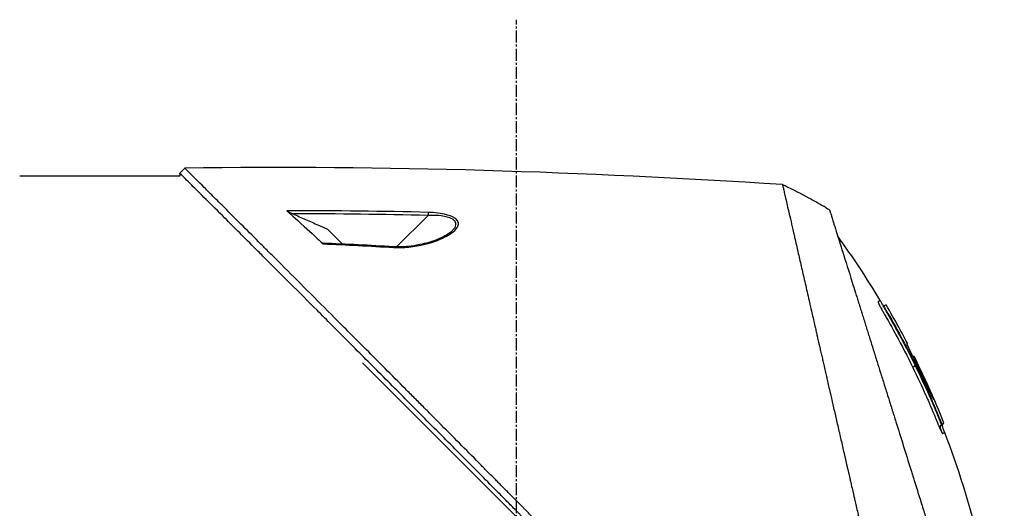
# Model space of a CAD drawing. Header units: millimetres. Extents: x 0 to 4378, y 0 to 2376.
# Tile 104 of 256: x 314 to 453, y 1209 to 1277. Entities that reach past the tile are written whole.
import ezdxf

# ---------------------------------------------------------------- set-up
doc = ezdxf.new("R2010")
doc.units = ezdxf.units.MM
doc.header["$LTSCALE"] = 0.2
doc.linetypes.add('CENTER2', pattern=[1.125, 0.75, -0.125, 0.125, -0.125])
doc.layers.add('02_Center Line', color=1, linetype='CENTER2')

# ---------------------------------------------------------------- blocks, each defined once
blk = doc.blocks.new('A$C2641d59f')
for p, q in [((101.17, 653.57), (101.88, 654.28)), ((101.2, 653.2), (101.17, 653.57)), ((78.7, 653.2), (101.2, 653.2)), ((137.7, 647.94), (137.7, 647.94)), ((135.99, 647.65), (131.58, 643.24)), ((137.7, 647.6), (137.7, 647.6)), ((123.99, 643.63), (121.89, 645.73)), ((131.49, 643.15), (131.49, 643.15)), ((199.9, 634.89), (199.96, 634.94)), ((200.19, 634.32), (200.24, 634.37)), ((202.03, 631.98), (202.03, 631.97)), ((202.03, 631.98), (202.03, 631.97)), ((202.97, 629.27), (202.97, 629.27)), ((203.24, 629.71), (203.17, 629.65)), ((203.24, 629.71), (203.17, 629.65)), ((203.17, 629.68), (203.17, 629.68)), ((204.11, 627.86), (204.02, 627.77)), ((204.17, 627.89), (204.17, 627.89)), ((190.24, 563.54), (126.8, 626.99)), ((205.79, 624.08), (205.86, 624.15)), ((206.15, 623.72), (206.02, 623.59)), ((207.82, 618.96), (207.77, 618.91)), ((208.09, 618.39), (208.02, 618.31)), ((208.37, 618.53), (208.3, 618.46))]:
    blk.add_line(p, q)
for centre, radius, start, end in [((148.07, 574.14), 86.47, 61.354, 63.9172), ((148.07, 574.13), 86.48, 59.6042, 61.354), ((95.34, 573.44), 121.69, 27.5449, 28.7506), ((95.34, 573.44), 121.69, 27.5452, 28.7516)]:
    blk.add_arc(centre, radius, start, end)
at = {"extrusion": (0, 0, -1)}
for centre, major_axis, ratio, start_param, end_param in [((148.07, 574.13), (62.83, -59.43), 1, 4.404955, 4.409974), ((135.98, 647.64), (-0.012, -0.5), 0.024071, 3.598315, 4.687114), ((150.45, 577.05), (-65.75, 53.33), 0.977068, 1.416312, 1.42047), ((131.1, 642.75), (0.029, 0.499), 0.0232, 5.671142, 6.283186)]:
    blk.add_ellipse(centre, major_axis=major_axis, ratio=ratio, start_param=start_param, end_param=end_param, dxfattribs=at)
for points, knots in [([(187.96, 566.39), (187.93, 566.43), (187.63, 566.73), (186.96, 567.4), (186.7, 567.65), (185.94, 568.41), (185.42, 568.93), (183.87, 570.48), (182.81, 571.54), (181.44, 572.91), (181.14, 573.21), (180.48, 573.87), (180.13, 574.22), (178.82, 575.53), (177.87, 576.48), (176.37, 577.99), (175.81, 578.54), (173.78, 580.58), (172.29, 582.08), (167.82, 586.56), (162.26, 592.16), (156.39, 598.09), (155.08, 599.42), (153.12, 601.41), (152.47, 602.06), (151.57, 602.98), (151.31, 603.24), (150.56, 604), (150.06, 604.51), (149.4, 605.17), (149.25, 605.33), (148.99, 605.59), (148.88, 605.7), (148.67, 605.92), (148.57, 606.02), (148.36, 606.23), (148.25, 606.34), (147.73, 606.86), (147.32, 607.28), (146.47, 608.14), (146.03, 608.58), (144.77, 609.85), (143.95, 610.68), (142.33, 612.32), (141.52, 613.13), (139.87, 614.8), (139.03, 615.65), (137.31, 617.38), (136.43, 618.26), (135.1, 619.6), (134.65, 620.05), (133.43, 621.28), (132.67, 622.04), (131.08, 623.65), (130.24, 624.49), (128.59, 626.15), (127.78, 626.96), (126.21, 628.54), (125.44, 629.3), (123.23, 631.52), (121.8, 632.96), (117.83, 636.93), (115.38, 639.38), (112.7, 642.06), (112.27, 642.49), (110.26, 644.5), (108.8, 645.96), (105.53, 649.22), (103.94, 650.81), (102.57, 652.17), (102.33, 652.41), (101.81, 652.94), (101.57, 653.17), (101.25, 653.49), (101.17, 653.57), (101.17, 653.57)], [0.000001, 0.000001, 0.000001, 0.000001, 0.0174896, 0.0174896, 0.0280641, 0.0280641, 0.0492044, 0.0492044, 0.0915833, 0.0915833, 0.103829, 0.103829, 0.1177045, 0.1177045, 0.1548929, 0.1548929, 0.1762617, 0.1762617, 0.2332292, 0.2332292, 0.3447473, 0.3447473, 0.3768428, 0.3768428, 0.3928613, 0.3928613, 0.3992061, 0.3992061, 0.4115742, 0.4115742, 0.4153435, 0.4153435, 0.4181398, 0.4181398, 0.4207138, 0.4207138, 0.4231441, 0.4231441, 0.4328041, 0.4328041, 0.443145, 0.443145, 0.4624048, 0.4624048, 0.4815797, 0.4815797, 0.5018181, 0.5018181, 0.5229618, 0.5229618, 0.5340035, 0.5340035, 0.5527188, 0.5527188, 0.5738832, 0.5738832, 0.5945831, 0.5945831, 0.6145009, 0.6145009, 0.6528362, 0.6528362, 0.7241388, 0.7241388, 0.7381113, 0.7381113, 0.7906485, 0.7906485, 0.8696683, 0.8696683, 0.8893857, 0.8893857, 0.91901, 0.91901, 0.9486615, 0.9486615, 0.9486615, 0.9486615]), ([(188.67, 567.1), (188.66, 567.11), (188.51, 567.26), (188.43, 567.34), (188.37, 567.39), (188.19, 567.57), (188.08, 567.69), (187.72, 568.05), (187.48, 568.29), (186.75, 569.02), (186.26, 569.5), (184.79, 570.98), (183.79, 571.97), (182.54, 573.23), (182.29, 573.48), (181.72, 574.05), (181.39, 574.37), (180.47, 575.3), (179.86, 575.91), (179.12, 576.64), (179, 576.76), (178.77, 577), (178.66, 577.11), (177.38, 578.39), (176.2, 579.58), (174.32, 581.46), (173.64, 582.14), (172.16, 583.63), (171.37, 584.42), (168.45, 587.35), (166.31, 589.5), (163.44, 592.4), (162.72, 593.12), (161.89, 593.95), (161.79, 594.06), (161.6, 594.24), (161.52, 594.33), (161.35, 594.5), (161.26, 594.59), (161.06, 594.79), (160.95, 594.9), (160.75, 595.1), (160.67, 595.19), (160.46, 595.39), (160.34, 595.52), (160.12, 595.75), (160.01, 595.85), (159.38, 596.49), (158.85, 597.02), (157.64, 598.25), (156.95, 598.95), (155.56, 600.35), (154.86, 601.06), (153.72, 602.22), (153.27, 602.67), (152.73, 603.23), (152.62, 603.33), (152.34, 603.62), (152.15, 603.81), (151.51, 604.46), (151.06, 604.92), (150.36, 605.62), (150.12, 605.87), (149.79, 606.2), (149.71, 606.29), (149.58, 606.42), (149.53, 606.46), (149.39, 606.61), (149.29, 606.71), (149.04, 606.96), (148.89, 607.11), (148.55, 607.46), (148.36, 607.65), (148, 608.01), (147.82, 608.19), (147.58, 608.43), (147.52, 608.49), (147.32, 608.7), (147.16, 608.86), (146.77, 609.25), (146.56, 609.47), (146.17, 609.86), (146.01, 610.02), (145.68, 610.35), (145.52, 610.52), (145.1, 610.94), (144.84, 611.2), (144.39, 611.65), (144.21, 611.84), (143.88, 612.17), (143.74, 612.31), (143.53, 612.52), (143.46, 612.59), (143.19, 612.87), (142.98, 613.07), (141.87, 614.2), (140.96, 615.12), (139.07, 617.02), (138.1, 618), (136.75, 619.36), (136.37, 619.74), (135.81, 620.31), (135.63, 620.49), (135.01, 621.11), (134.58, 621.54), (133.71, 622.42), (133.26, 622.86), (131.86, 624.27), (130.91, 625.23), (129.19, 626.96), (128.42, 627.73), (126.77, 629.39), (125.88, 630.28), (124.31, 631.86), (123.61, 632.55), (120.28, 635.9), (117.75, 638.42), (114.91, 641.26), (114.42, 641.76), (113.46, 642.71), (113, 643.18), (110.8, 645.38), (109.19, 646.98), (107.16, 649.01), (106.57, 649.6), (105.5, 650.66), (105.02, 651.14), (103.74, 652.42), (103.08, 653.08), (102.4, 653.76), (102.23, 653.93), (101.95, 654.2), (101.88, 654.28), (101.88, 654.28)], [-6.229962, -6.229962, -6.229962, -6.229962, -6.227864, -6.227864, -6.219552, -6.219552, -6.202929, -6.202929, -6.16968, -6.16968, -6.103208, -6.103208, -5.970065, -5.970065, -5.937453, -5.937453, -5.895346, -5.895346, -5.816119, -5.816119, -5.800362, -5.800362, -5.786281, -5.786281, -5.635887, -5.635887, -5.550128, -5.550128, -5.451964, -5.451964, -5.19041, -5.19041, -5.103809, -5.103809, -5.091041, -5.091041, -5.081268, -5.081268, -5.070806, -5.070806, -5.057101, -5.057101, -5.047416, -5.047416, -5.032993, -5.032993, -5.021064, -5.021064, -4.959513, -4.959513, -4.879662, -4.879662, -4.798866, -4.798866, -4.746913, -4.746913, -4.735039, -4.735039, -4.713278, -4.713278, -4.660559, -4.660559, -4.631405, -4.631405, -4.620962, -4.620962, -4.61581, -4.61581, -4.603824, -4.603824, -4.585775, -4.585775, -4.565126, -4.565126, -4.545061, -4.545061, -4.538129, -4.538129, -4.518662, -4.518662, -4.489931, -4.489931, -4.468034, -4.468034, -4.446173, -4.446173, -4.412022, -4.412022, -4.38742, -4.38742, -4.368644, -4.368644, -4.359076, -4.359076, -4.331844, -4.331844, -4.208918, -4.208918, -4.076245, -4.076245, -4.023995, -4.023995, -3.998904, -3.998904, -3.939656, -3.939656, -3.878964, -3.878964, -3.746371, -3.746371, -3.637173, -3.637173, -3.509455, -3.509455, -3.406658, -3.406658, -3.009825, -3.009825, -2.924337, -2.924337, -2.84138, -2.84138, -2.519502, -2.519502, -2.374871, -2.374871, -2.235834, -2.235834, -1.965462, -1.965462, -1.83333, -1.83333, -1.674568, -1.674568, -1.674568, -1.674568]), ([(185.7, 651.99), (185.7, 651.99), (185.7, 651.99), (185.7, 651.99), (185.7, 651.98), (185.71, 651.97), (185.71, 651.97), (185.71, 651.95), (185.72, 651.92), (185.73, 651.88), (185.74, 651.85), (185.75, 651.81), (185.76, 651.75), (185.78, 651.7), (185.79, 651.64), (185.81, 651.56), (185.83, 651.49), (185.84, 651.41), (185.87, 651.32), (185.89, 651.23), (185.91, 651.13), (185.93, 651.02), (185.98, 650.82), (186.04, 650.57), (186.11, 650.27), (186.12, 650.22), (186.13, 650.16), (186.15, 650.1), (186.19, 649.93), (186.24, 649.68), (186.33, 649.31), (186.39, 649.02), (186.48, 648.64), (186.59, 648.15), (186.68, 647.77), (186.78, 647.32), (186.91, 646.79), (187.01, 646.33), (187.13, 645.82), (187.26, 645.23), (187.31, 645.01), (187.36, 644.79), (187.42, 644.55), (187.5, 644.2), (187.58, 643.85), (187.66, 643.48), (187.8, 642.87), (187.95, 642.23), (188.1, 641.56), (188.18, 641.22), (188.26, 640.88), (188.34, 640.53), (188.42, 640.18), (188.5, 639.83), (188.58, 639.47), (188.75, 638.75), (188.92, 638), (189.1, 637.23), (189.18, 636.84), (189.27, 636.45), (189.37, 636.05), (189.38, 635.96), (189.4, 635.88), (189.42, 635.8), (189.45, 635.69), (189.52, 635.37), (189.64, 634.83), (189.72, 634.5), (189.81, 634.09), (189.93, 633.59), (190.02, 633.21), (190.11, 632.78), (190.22, 632.31), (190.27, 632.1), (190.32, 631.88), (190.37, 631.66), (190.42, 631.44), (190.47, 631.23), (190.52, 631), (190.56, 630.82), (190.61, 630.63), (190.65, 630.45), (190.71, 630.18), (190.77, 629.92), (190.83, 629.66), (190.88, 629.43), (190.93, 629.21), (190.98, 628.98), (191.04, 628.75), (191.09, 628.52), (191.14, 628.29), (191.2, 628.06), (191.25, 627.81), (191.31, 627.58), (191.36, 627.36), (191.4, 627.15), (191.46, 626.9), (191.52, 626.65), (191.59, 626.35), (191.65, 626.06), (191.72, 625.78), (191.78, 625.5), (191.85, 625.22), (191.89, 625.01), (191.94, 624.8), (191.99, 624.6), (192.01, 624.52), (192.02, 624.44), (192.04, 624.36), (192.11, 624.08), (192.17, 623.79), (192.24, 623.5), (192.27, 623.36), (192.31, 623.21), (192.34, 623.07), (192.37, 622.92), (192.41, 622.78), (192.44, 622.63), (192.51, 622.34), (192.57, 622.05), (192.64, 621.76), (192.77, 621.17), (192.91, 620.58), (193.04, 619.99), (193.11, 619.69), (193.18, 619.39), (193.25, 619.1), (193.32, 618.8), (193.39, 618.5), (193.46, 618.2), (193.49, 618.05), (193.52, 617.9), (193.56, 617.75), (193.59, 617.59), (193.63, 617.44), (193.66, 617.29), (193.73, 617), (193.8, 616.7), (193.87, 616.41), (193.87, 616.4), (193.87, 616.39), (193.87, 616.38), (193.94, 616.08), (194.01, 615.77), (194.08, 615.47), (194.15, 615.16), (194.22, 614.86), (194.29, 614.55), (194.33, 614.4), (194.36, 614.24), (194.4, 614.09), (194.43, 613.94), (194.47, 613.78), (194.5, 613.63), (194.57, 613.32), (194.64, 613.01), (194.71, 612.7), (194.76, 612.52), (194.8, 612.34), (194.84, 612.15), (194.84, 612.15), (194.84, 612.15), (194.84, 612.14), (194.86, 612.08), (194.88, 611.96), (194.93, 611.77), (194.96, 611.63), (195, 611.45), (195.05, 611.23), (195.08, 611.11), (195.11, 610.98), (195.14, 610.84), (195.17, 610.69), (195.21, 610.54), (195.25, 610.37), (195.27, 610.26), (195.3, 610.13), (195.33, 610.01), (195.34, 609.97), (195.35, 609.94), (195.35, 609.9), (195.44, 609.55), (195.51, 609.23), (195.57, 608.97), (195.72, 608.31), (195.8, 607.94), (195.83, 607.85), (195.88, 607.6), (195.94, 607.34), (196, 607.09), (196.07, 606.78), (196.14, 606.46), (196.22, 606.15), (196.25, 606.01), (196.28, 605.87), (196.31, 605.73), (196.35, 605.56), (196.39, 605.38), (196.43, 605.21), (196.48, 605.01), (196.52, 604.81), (196.57, 604.61), (196.65, 604.25), (196.89, 603.2), (197.29, 601.45), (197.3, 601.42), (197.3, 601.39), (197.31, 601.36), (197.59, 600.14), (197.87, 598.93), (198.15, 597.72), (198.36, 596.78), (198.58, 595.84), (198.79, 594.9), (198.86, 594.61), (198.93, 594.32), (198.99, 594.02), (199.27, 592.8), (199.55, 591.59), (199.83, 590.39), (199.9, 590.06), (199.98, 589.73), (200.05, 589.4), (200.11, 589.15), (200.17, 588.88), (200.24, 588.6), (200.36, 588.05), (200.5, 587.46), (200.64, 586.82), (200.71, 586.54), (200.78, 586.25), (200.84, 585.95), (200.91, 585.66), (200.98, 585.37), (201.04, 585.07), (201.11, 584.79), (201.18, 584.5), (201.24, 584.21), (201.25, 584.16), (201.26, 584.12), (201.27, 584.07), (201.33, 583.84), (201.38, 583.6), (201.44, 583.35), (201.56, 582.82), (201.69, 582.25), (201.83, 581.64), (201.95, 581.11), (202.08, 580.55), (202.21, 579.96), (202.45, 578.95), (202.7, 577.85), (202.97, 576.68), (203.16, 575.83), (203.36, 574.95), (203.57, 574.04)], [0.0008979, 0.0008979, 0.0008979, 0.0008979, 0.0108915, 0.0108915, 0.0108915, 0.020974, 0.020974, 0.020974, 0.0391503, 0.0391503, 0.0391503, 0.0554178, 0.0554178, 0.0554178, 0.0702751, 0.0702751, 0.0702751, 0.0840358, 0.0840358, 0.0840358, 0.0969119, 0.0969119, 0.0969119, 0.1205769, 0.1205769, 0.1205769, 0.125, 0.125, 0.125, 0.1638961, 0.1638961, 0.1638961, 0.1958374, 0.1958374, 0.1958374, 0.2208888, 0.2208888, 0.2208888, 0.2422005, 0.2422005, 0.2422005, 0.25, 0.25, 0.25, 0.2678209, 0.2678209, 0.2678209, 0.2975362, 0.2975362, 0.2975362, 0.3125, 0.3125, 0.3125, 0.3272656, 0.3272656, 0.3272656, 0.3570095, 0.3570095, 0.3570095, 0.3718814, 0.3718814, 0.3718814, 0.375, 0.375, 0.375, 0.3991671, 0.3991671, 0.3991671, 0.4139157, 0.4139157, 0.4139157, 0.4249028, 0.4249028, 0.4249028, 0.429655, 0.429655, 0.429655, 0.4340613, 0.4340613, 0.4340613, 0.4375, 0.4375, 0.4375, 0.4468814, 0.4468814, 0.4468814, 0.4548932, 0.4548932, 0.4548932, 0.4629051, 0.4629051, 0.4629051, 0.4712008, 0.4712008, 0.4712008, 0.4789288, 0.4789288, 0.4789288, 0.4866568, 0.4866568, 0.4866568, 0.4943848, 0.4943848, 0.4943848, 0.5, 0.5, 0.5, 0.502414, 0.502414, 0.502414, 0.5112437, 0.5112437, 0.5112437, 0.5156585, 0.5156585, 0.5156585, 0.5200734, 0.5200734, 0.5200734, 0.528903, 0.528903, 0.528903, 0.5465624, 0.5465624, 0.5465624, 0.555392, 0.555392, 0.555392, 0.5642217, 0.5642217, 0.5642217, 0.5686366, 0.5686366, 0.5686366, 0.5730514, 0.5730514, 0.5730514, 0.5816327, 0.5816327, 0.5816327, 0.5818813, 0.5818813, 0.5818813, 0.5907202, 0.5907202, 0.5907202, 0.5995591, 0.5995591, 0.5995591, 0.6039786, 0.6039786, 0.6039786, 0.6083981, 0.6083981, 0.6083981, 0.6172371, 0.6172371, 0.6172371, 0.622449, 0.622449, 0.622449, 0.6229413, 0.6229413, 0.6229413, 0.6298917, 0.6298917, 0.6298917, 0.6351416, 0.6351416, 0.6351416, 0.6379546, 0.6379546, 0.6379546, 0.6408496, 0.6408496, 0.6408496, 0.6428571, 0.6428571, 0.6428571, 0.6433986, 0.6433986, 0.6433986, 0.6491487, 0.6491487, 0.6491487, 0.6632653, 0.6632653, 0.6632653, 0.6704637, 0.6704637, 0.6704637, 0.6793393, 0.6793393, 0.6793393, 0.6833065, 0.6833065, 0.6833065, 0.6882149, 0.6882149, 0.6882149, 0.6938776, 0.6938776, 0.6938776, 0.7239727, 0.7239727, 0.7239727, 0.7244898, 0.7244898, 0.7244898, 0.7589042, 0.7589042, 0.7589042, 0.7857143, 0.7857143, 0.7857143, 0.7941949, 0.7941949, 0.7941949, 0.8295621, 0.8295621, 0.8295621, 0.8392857, 0.8392857, 0.8392857, 0.849008, 0.849008, 0.849008, 0.8678821, 0.8678821, 0.8678821, 0.876305, 0.876305, 0.876305, 0.8842189, 0.8842189, 0.8842189, 0.8917062, 0.8917062, 0.8917062, 0.8928571, 0.8928571, 0.8928571, 0.9031342, 0.9031342, 0.9031342, 0.9247967, 0.9247967, 0.9247967, 0.9437386, 0.9437386, 0.9437386, 0.9764071, 0.9764071, 0.9764071, 1, 1, 1, 1]), ([(116.2, 648.31), (116.21, 648.3), (116.23, 648.29), (116.28, 648.26), (116.31, 648.24), (116.4, 648.18), (116.48, 648.14), (116.71, 648.02), (116.87, 647.95), (117.03, 647.88)], [0.00000001, 0.00000001, 0.00000001, 0.00000001, 0.00934531, 0.00934531, 0.02070119, 0.02070119, 0.04610095, 0.04610095, 0.07967024, 0.07967024, 0.07967024, 0.07967024]), ([(116.2, 648.31), (116.47, 648.07), (117.32, 647.31), (119.63, 645.19), (120.56, 644.32), (121.27, 643.66)], [0.000001, 0.000001, 0.000001, 0.000001, 0.1867187, 0.1867187, 0.3309926, 0.3309926, 0.3309926, 0.3309926]), ([(117.03, 647.88), (117.63, 647.61), (118.22, 647.35), (119.41, 646.82), (120.01, 646.56), (120.6, 646.3), (120.6, 646.3), (120.61, 646.29), (120.62, 646.29), (121.04, 646.1), (121.47, 645.92), (121.89, 645.73)], [-0.3898017, -0.3898017, -0.3898017, -0.3898017, -0.1949013, -0.1949013, 0, 0, 0, 0.0018086, 0.0018086, 0.0018086, 0.14148, 0.14148, 0.14148, 0.14148]), ([(131.12, 643.16), (132.54, 643.08), (134, 643.24), (135.53, 643.61), (136.82, 643.93), (137.88, 644.33), (138.72, 644.81), (138.76, 644.84), (138.81, 644.86), (138.86, 644.89), (139.35, 645.19), (139.72, 645.48), (139.95, 645.78), (140.02, 645.87), (140.08, 645.95), (140.12, 646.03), (140.17, 646.12), (140.21, 646.2), (140.23, 646.29), (140.27, 646.46), (140.24, 646.64), (140.15, 646.83), (140.07, 646.99), (139.93, 647.14), (139.73, 647.28), (139.7, 647.3), (139.65, 647.33), (139.61, 647.36), (139.5, 647.42), (139.38, 647.48), (139.25, 647.54), (139.15, 647.58), (139.04, 647.62), (138.92, 647.66), (138.8, 647.7), (138.68, 647.73), (138.56, 647.76), (137.83, 647.95), (136.97, 648.06), (136, 648.08)], [0, 0, 0, 0, 0.25, 0.25, 0.25, 0.4865055, 0.4865055, 0.4865055, 0.5, 0.5, 0.5, 0.625, 0.625, 0.625, 0.65625, 0.65625, 0.65625, 0.6875, 0.6875, 0.6875, 0.75, 0.75, 0.75, 0.8021419, 0.8021419, 0.8021419, 0.8125, 0.8125, 0.8125, 0.8375, 0.8375, 0.8375, 0.85625, 0.85625, 0.85625, 0.875, 0.875, 0.875, 0.9999999, 0.9999999, 0.9999999, 0.9999999]), ([(192.31, 648.44), (192.31, 648.44), (192.31, 648.44), (192.34, 648.36), (192.35, 648.32), (192.38, 648.22), (192.4, 648.18), (192.47, 647.93), (192.56, 647.64), (192.75, 647.03), (192.84, 646.75), (193.07, 646.02), (193.22, 645.54), (193.62, 644.27), (193.88, 643.44), (194.56, 641.26), (195.01, 639.83), (195.64, 637.82), (195.77, 637.38), (195.98, 636.72), (196.05, 636.49), (196.2, 636.04), (196.27, 635.81), (196.38, 635.46), (196.41, 635.34), (196.53, 634.98), (196.6, 634.74), (196.75, 634.26), (196.83, 634.03), (196.94, 633.66), (196.98, 633.54), (197.06, 633.29), (197.1, 633.16), (197.18, 632.91), (197.22, 632.78), (197.34, 632.38), (197.42, 632.12), (197.58, 631.61), (197.66, 631.36), (197.82, 630.86), (197.89, 630.61), (198.13, 629.85), (198.29, 629.33), (198.63, 628.25), (198.81, 627.69), (199.14, 626.62), (199.3, 626.12), (199.51, 625.45), (199.55, 625.31), (199.78, 624.6), (199.95, 624.03), (200.22, 623.17), (200.31, 622.88), (200.49, 622.3), (200.59, 622.01), (200.77, 621.43), (200.86, 621.14), (201, 620.7), (201.04, 620.55), (201.13, 620.26), (201.18, 620.12), (201.27, 619.83), (201.32, 619.68), (201.45, 619.26), (201.54, 618.97), (202.31, 616.5), (203.01, 614.27), (203.78, 611.81), (203.84, 611.6), (203.97, 611.19), (204.04, 610.98), (204.16, 610.58), (204.22, 610.39), (204.35, 609.99), (204.41, 609.8), (204.52, 609.42), (204.58, 609.24), (204.75, 608.69), (204.87, 608.33), (205.19, 607.29), (205.41, 606.61), (205.7, 605.66), (205.79, 605.37), (205.93, 604.94), (205.97, 604.8), (206.1, 604.4), (206.18, 604.13), (206.34, 603.62), (206.42, 603.37), (206.64, 602.66), (206.79, 602.2), (207.18, 600.93), (207.43, 600.12), (207.87, 598.73), (208.05, 598.14), (208.51, 596.68), (208.79, 595.81), (209.19, 594.52), (209.32, 594.1), (209.52, 593.46), (209.58, 593.25), (209.68, 592.94), (209.72, 592.84), (209.76, 592.68), (209.78, 592.63), (209.8, 592.55), (209.81, 592.52), (209.83, 592.47), (209.84, 592.45), (209.85, 592.42)], [0.000492, 0.000492, 0.000492, 0.000492, 0.070477, 0.070477, 0.116784, 0.116784, 0.147598, 0.147598, 0.270163, 0.270163, 0.35129, 0.35129, 0.459378, 0.459378, 0.603543, 0.603543, 0.795477, 0.795477, 0.846759, 0.846759, 0.872247, 0.872247, 0.897546, 0.897546, 0.910816, 0.910816, 0.936058, 0.936058, 0.961053, 0.961053, 0.973407, 0.973407, 0.986612, 0.986612, 0.999925, 0.999925, 1.026343, 1.026343, 1.051465, 1.051465, 1.076258, 1.076258, 1.125243, 1.125243, 1.177878, 1.177878, 1.224985, 1.224985, 1.237745, 1.237745, 1.287061, 1.287061, 1.311764, 1.311764, 1.336615, 1.336615, 1.361333, 1.361333, 1.372959, 1.372959, 1.384222, 1.384222, 1.395507, 1.395507, 1.41867, 1.41867, 1.596072, 1.596072, 1.612752, 1.612752, 1.628768, 1.628768, 1.644172, 1.644172, 1.659003, 1.659003, 1.673475, 1.673475, 1.702106, 1.702106, 1.756638, 1.756638, 1.781274, 1.781274, 1.792708, 1.792708, 1.814679, 1.814679, 1.835454, 1.835454, 1.874477, 1.874477, 1.942807, 1.942807, 1.994085, 1.994085, 2.070998, 2.070998, 2.109452, 2.109452, 2.128666, 2.128666, 2.138273, 2.138273, 2.143077, 2.143077, 2.145479, 2.145479, 2.147874, 2.147874, 2.147874, 2.147874]), ([(139.49, 645.62), (139.55, 645.68), (139.6, 645.74), (139.65, 645.8), (139.7, 645.85), (139.74, 645.91), (139.78, 645.97), (139.83, 646.06), (139.88, 646.17), (139.9, 646.35), (139.9, 646.36), (139.9, 646.37), (139.9, 646.38), (139.9, 646.43), (139.9, 646.48), (139.9, 646.52), (139.89, 646.55), (139.88, 646.59), (139.87, 646.62), (139.84, 646.71), (139.79, 646.8), (139.73, 646.88), (139.65, 646.97), (139.55, 647.05), (139.43, 647.12), (139.41, 647.14), (139.39, 647.15), (139.36, 647.16), (139.17, 647.26), (138.95, 647.35), (138.68, 647.42), (138.44, 647.49), (138.16, 647.54), (137.85, 647.58), (137.33, 647.65), (136.71, 647.67), (135.99, 647.65)], [-0.9529877, -0.9529877, -0.9529877, -0.9529877, -0.9022408, -0.9022408, -0.9022408, -0.8514938, -0.8514938, -0.8514938, -0.75, -0.75, -0.75, -0.7421865, -0.7421865, -0.7421865, -0.705, -0.705, -0.705, -0.675, -0.675, -0.675, -0.6, -0.6, -0.6, -0.5168612, -0.5168612, -0.5168612, -0.5, -0.5, -0.5, -0.375, -0.375, -0.375, -0.25, -0.25, -0.25, -0.0000001, -0.0000001, -0.0000001, -0.0000001]), ([(139.34, 645.44), (139.14, 645.26), (138.87, 645.07), (138.18, 644.66), (137.73, 644.45), (136.51, 643.97), (135.69, 643.74), (134.3, 643.45), (133.76, 643.36), (132.52, 643.24), (131.82, 643.21), (131.13, 643.25)], [0, 0, 0, 0, 0.1427344, 0.1427344, 0.3278478, 0.3278478, 0.6093621, 0.6093621, 0.7814093, 0.7814093, 0.9894028, 0.9894028, 0.9894028, 0.9894028]), ([(121.27, 643.75), (121.26, 643.75), (121.24, 643.75), (121.23, 643.74), (121.22, 643.74), (121.23, 643.72), (121.23, 643.71), (121.25, 643.69), (121.26, 643.68), (121.27, 643.66)], [0.18466179, 0.18466179, 0.18466179, 0.18466179, 0.20109399, 0.20109399, 0.21736929, 0.21736929, 0.23156221, 0.23156221, 0.24608538, 0.24608538, 0.24608538, 0.24608538]), ([(199.43, 635.71), (199.43, 635.71), (199.42, 635.71), (199.41, 635.7), (199.39, 635.69), (199.37, 635.68), (199.33, 635.66), (199.3, 635.65), (199.26, 635.63), (199.22, 635.6), (199.19, 635.59), (199.17, 635.58), (199.14, 635.57), (199.14, 635.56), (199.14, 635.56), (199.13, 635.56), (199.13, 635.56), (199.13, 635.56), (199.13, 635.56), (199.13, 635.56), (199.12, 635.55), (199.12, 635.55), (199.12, 635.54), (199.12, 635.53), (199.13, 635.5), (199.13, 635.48), (199.14, 635.44), (199.16, 635.4), (199.16, 635.39), (199.17, 635.38), (199.17, 635.37), (199.17, 635.37), (199.18, 635.36), (199.18, 635.36), (199.18, 635.35), (199.18, 635.35), (199.18, 635.35), (199.18, 635.35), (199.18, 635.34), (199.18, 635.34), (199.19, 635.33), (199.19, 635.32), (199.2, 635.3), (199.2, 635.3), (199.21, 635.29), (199.21, 635.28), (199.21, 635.28), (199.21, 635.27), (199.22, 635.27), (199.22, 635.26), (199.22, 635.25), (199.23, 635.25), (199.24, 635.22), (199.25, 635.2), (199.26, 635.17), (199.27, 635.14), (199.29, 635.11), (199.31, 635.07), (199.31, 635.06), (199.32, 635.04), (199.33, 635.03)], [-0.2887059, -0.2887059, -0.2887059, -0.2887059, -0.2541581, -0.2541581, -0.2541581, -0.2195873, -0.2195873, -0.2195873, -0.1850229, -0.1850229, -0.1850229, -0.1677408, -0.1677408, -0.1677408, -0.1655805, -0.1655805, -0.1655805, -0.1645003, -0.1645003, -0.1645003, -0.1634202, -0.1634202, -0.1634202, -0.1590997, -0.1590997, -0.1590997, -0.1547791, -0.1547791, -0.1547791, -0.153699, -0.153699, -0.153699, -0.1531589, -0.1531589, -0.1531589, -0.1528889, -0.1528889, -0.1528889, -0.1526188, -0.1526188, -0.1526188, -0.1515387, -0.1515387, -0.1515387, -0.1509986, -0.1509986, -0.1509986, -0.1504586, -0.1504586, -0.1504586, -0.1499185, -0.1499185, -0.1499185, -0.1481076, -0.1481076, -0.1481076, -0.1457567, -0.1457567, -0.1457567, -0.1447486, -0.1447486, -0.1447486, -0.1447486]), ([(199.43, 635.71), (199.43, 635.71), (199.43, 635.71), (199.43, 635.71), (199.43, 635.71), (199.43, 635.71), (199.43, 635.71)], [-0.2892613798, -0.2892613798, -0.2892613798, -0.2892613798, -0.2887161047, -0.2887161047, -0.2887161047, -0.2887058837, -0.2887058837, -0.2887058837, -0.2887058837]), ([(199.98, 634.95), (199.97, 634.96), (199.95, 634.96), (199.92, 634.98), (199.9, 634.99), (199.86, 635.02), (199.84, 635.04), (199.78, 635.11), (199.75, 635.15), (199.66, 635.3), (199.6, 635.41), (199.5, 635.58), (199.47, 635.65), (199.43, 635.71)], [0.88221943, 0.88221943, 0.88221943, 0.88221943, 0.88612857, 0.88612857, 0.89254312, 0.89254312, 0.90193654, 0.90193654, 0.91846699, 0.91846699, 0.95532451, 0.95532451, 0.97748476, 0.97748476, 0.97748476, 0.97748476]), ([(199.33, 635.03), (199.34, 635.01), (199.35, 634.98), (199.36, 634.96), (199.38, 634.93), (199.4, 634.89), (199.42, 634.85), (199.44, 634.81), (199.46, 634.76), (199.49, 634.72), (199.5, 634.7), (199.51, 634.68), (199.52, 634.66), (199.53, 634.64), (199.54, 634.61), (199.56, 634.59), (199.6, 634.5), (199.66, 634.41), (199.71, 634.32), (199.73, 634.27), (199.76, 634.23), (199.79, 634.18), (199.8, 634.16), (199.81, 634.13), (199.83, 634.11), (199.84, 634.09), (199.85, 634.06), (199.87, 634.04), (199.88, 634.02), (199.89, 633.99), (199.91, 633.97), (199.92, 633.94), (199.94, 633.92), (199.95, 633.9), (199.98, 633.85), (200, 633.8), (200.03, 633.76), (200.14, 633.57), (200.25, 633.38), (200.36, 633.19), (200.79, 632.44), (201.21, 631.68), (201.62, 630.92), (202.45, 629.4), (203.25, 627.86), (204.01, 626.3)], [-0.1447486, -0.1447486, -0.1447486, -0.1447486, -0.1434058, -0.1434058, -0.1434058, -0.1410549, -0.1410549, -0.1410549, -0.138704, -0.138704, -0.138704, -0.1375285, -0.1375285, -0.1375285, -0.1363531, -0.1363531, -0.1363531, -0.1316512, -0.1316512, -0.1316512, -0.1293003, -0.1293003, -0.1293003, -0.1281249, -0.1281249, -0.1281249, -0.1269494, -0.1269494, -0.1269494, -0.125774, -0.125774, -0.125774, -0.1245985, -0.1245985, -0.1245985, -0.1222476, -0.1222476, -0.1222476, -0.1128439, -0.1128439, -0.1128439, -0.0752293, -0.0752293, -0.0752293, 0, 0, 0, 0]), ([(199.81, 634.81), (199.81, 634.81), (199.81, 634.81), (199.81, 634.81), (199.81, 634.81), (199.81, 634.81), (199.8, 634.81), (199.8, 634.81), (199.8, 634.81), (199.8, 634.81), (199.8, 634.81), (199.8, 634.81), (199.8, 634.81), (199.8, 634.81), (199.8, 634.81), (199.8, 634.81)], [0.075540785, 0.075540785, 0.075540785, 0.075540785, 0.076098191, 0.076098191, 0.078373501, 0.078373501, 0.080325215, 0.080325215, 0.080606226, 0.080606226, 0.080645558, 0.080645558, 0.080665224, 0.080665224, 0.080678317, 0.080678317, 0.080678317, 0.080678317]), ([(199.83, 634.82), (199.83, 634.82), (199.83, 634.82), (199.83, 634.82), (199.83, 634.82), (199.83, 634.82), (199.83, 634.82), (199.82, 634.82), (199.82, 634.82), (199.82, 634.82), (199.82, 634.81), (199.81, 634.81), (199.81, 634.81), (199.81, 634.81)], [0.02034435, 0.02034435, 0.02034435, 0.02034435, 0.02145072, 0.02145072, 0.04171423, 0.04171423, 0.06063341, 0.06063341, 0.06772746, 0.06772746, 0.07304792, 0.07304792, 0.074301, 0.074301, 0.074301, 0.074301]), ([(199.9, 634.89), (199.89, 634.87), (199.87, 634.86), (199.85, 634.84), (199.85, 634.83), (199.84, 634.83), (199.84, 634.83), (199.83, 634.83), (199.83, 634.82), (199.83, 634.82), (199.83, 634.82), (199.83, 634.82), (199.83, 634.82), (199.83, 634.82), (199.83, 634.82), (199.83, 634.82), (199.83, 634.82), (199.83, 634.82), (199.83, 634.82), (199.83, 634.82), (199.83, 634.82), (199.83, 634.82)], [0, 0, 0, 0, 0.006302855, 0.006302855, 0.008419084, 0.008419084, 0.009213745, 0.009213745, 0.009413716, 0.009413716, 0.009571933, 0.009571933, 0.009651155, 0.009651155, 0.009690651, 0.009690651, 0.009730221, 0.009730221, 0.009769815, 0.009769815, 0.009776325, 0.009776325, 0.009776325, 0.009776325]), ([(199.9, 634.89), (199.9, 634.89), (199.9, 634.88), (199.9, 634.88), (199.9, 634.88), (199.9, 634.88), (199.9, 634.87), (199.9, 634.87), (199.9, 634.87), (199.9, 634.87), (199.9, 634.86), (199.91, 634.86), (199.91, 634.86), (199.91, 634.85), (199.91, 634.84), (199.91, 634.84), (199.92, 634.83), (199.92, 634.82), (199.92, 634.81), (199.93, 634.79), (199.95, 634.77), (199.96, 634.74), (199.96, 634.73), (199.97, 634.72), (199.97, 634.71), (199.98, 634.69), (200, 634.67), (200.01, 634.64), (200.03, 634.61), (200.05, 634.57), (200.07, 634.53), (200.07, 634.53), (200.08, 634.52), (200.08, 634.52), (200.1, 634.47), (200.13, 634.43), (200.15, 634.39), (200.17, 634.37), (200.18, 634.34), (200.19, 634.32)], [0.0317932, 0.0317932, 0.0317932, 0.0317932, 0.0990517, 0.0990517, 0.0990517, 0.125, 0.125, 0.125, 0.1497348, 0.1497348, 0.1497348, 0.1822151, 0.1822151, 0.1822151, 0.25, 0.25, 0.25, 0.3087286, 0.3087286, 0.3087286, 0.4613421, 0.4613421, 0.4613421, 0.5, 0.5, 0.5, 0.6333546, 0.6333546, 0.6333546, 0.75, 0.75, 0.75, 0.7608461, 0.7608461, 0.7608461, 0.894498, 0.894498, 0.894498, 1, 1, 1, 1]), ([(200.26, 635.1), (200.26, 635.1), (200.26, 635.1), (200.26, 635.1), (200.23, 635.08), (200.14, 635.03), (200.06, 635), (199.96, 634.94)], [-0.8656065, -0.8656065, -0.8656065, -0.8656065, -0.8621421, -0.8621421, -0.4402995, -0.4402995, -0.000001, -0.000001, -0.000001, -0.000001]), ([(199.96, 634.94), (199.96, 634.94), (199.96, 634.93), (199.97, 634.9), (199.97, 634.88), (199.99, 634.83), (200.01, 634.8), (200.04, 634.73), (200.07, 634.69), (200.11, 634.6), (200.14, 634.56), (200.19, 634.47), (200.21, 634.42), (200.24, 634.37)], [-0.09818224, -0.09818224, -0.09818224, -0.09818224, -0.08163434, -0.08163434, -0.06586622, -0.06586622, -0.04902056, -0.04902056, -0.0323577, -0.0323577, -0.01585951, -0.01585951, -0.00000099, -0.00000099, -0.00000099, -0.00000099]), ([(200.19, 634.32), (200.19, 634.31), (200.21, 634.29), (200.22, 634.26), (200.25, 634.22), (200.28, 634.16), (200.33, 634.09), (200.34, 634.06), (200.36, 634.03), (200.37, 634), (200.39, 633.97), (200.42, 633.92), (200.45, 633.87), (200.45, 633.87), (200.46, 633.86), (200.46, 633.85), (200.47, 633.84), (200.48, 633.82), (200.48, 633.81), (200.5, 633.79), (200.51, 633.77), (200.52, 633.74), (200.53, 633.72), (200.55, 633.7), (200.56, 633.68), (200.57, 633.66), (200.58, 633.64), (200.59, 633.61), (200.62, 633.57), (200.64, 633.53), (200.67, 633.48), (200.69, 633.45), (200.71, 633.41), (200.73, 633.37), (200.81, 633.24), (200.89, 633.1), (200.96, 632.96), (201.06, 632.78), (201.17, 632.6), (201.27, 632.42), (201.54, 631.93), (201.82, 631.41), (202.12, 630.86), (202.19, 630.74), (202.25, 630.62), (202.32, 630.5), (202.4, 630.35), (202.53, 630.11), (202.71, 629.77)], [0, 0, 0, 0, 0.0133397, 0.0133397, 0.0133397, 0.03125, 0.03125, 0.03125, 0.0436988, 0.0436988, 0.0436988, 0.0597938, 0.0597938, 0.0597938, 0.0625, 0.0625, 0.0625, 0.0673095, 0.0673095, 0.0673095, 0.0751746, 0.0751746, 0.0751746, 0.0832707, 0.0832707, 0.0832707, 0.0916192, 0.0916192, 0.0916192, 0.1091793, 0.1091793, 0.1091793, 0.125, 0.125, 0.125, 0.1792162, 0.1792162, 0.1792162, 0.25, 0.25, 0.25, 0.4553665, 0.4553665, 0.4553665, 0.5, 0.5, 0.5, 0.6281551, 0.6281551, 0.6281551, 0.6281551]), ([(200.24, 634.37), (201.67, 631.93), (203.01, 629.44), (205.54, 624.3), (206.73, 621.65), (207.82, 618.96)], [-1.719587, -1.719587, -1.719587, -1.719587, -0.870829, -0.870829, -0.000001, -0.000001, -0.000001, -0.000001]), ([(199.99, 633.85), (199.99, 633.85), (199.99, 633.85), (199.99, 633.85), (199.99, 633.85), (199.99, 633.85), (199.99, 633.85), (199.99, 633.86), (199.99, 633.86), (199.98, 633.86), (199.98, 633.86), (199.98, 633.87), (199.98, 633.87), (199.98, 633.87)], [0.018027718, 0.018027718, 0.018027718, 0.018027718, 0.018129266, 0.018129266, 0.018485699, 0.018485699, 0.018904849, 0.018904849, 0.019483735, 0.019483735, 0.020372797, 0.020372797, 0.020720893, 0.020720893, 0.020720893, 0.020720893]), ([(202.71, 629.77), (202.88, 629.45), (203.09, 629.05), (203.34, 628.57), (203.75, 627.76), (204.08, 627.11), (204.32, 626.61)], [0.6281551, 0.6281551, 0.6281551, 0.6281551, 0.75, 0.75, 0.75, 1, 1, 1, 1]), ([(203.24, 629.71), (203.23, 629.71), (203.23, 629.71), (203.22, 629.71), (203.22, 629.7), (203.21, 629.7), (203.2, 629.7), (203.2, 629.69), (203.19, 629.69), (203.17, 629.68)], [-1, -1, -1, -1, -0.666667, -0.666667, -0.666667, -0.333333, -0.333333, -0.333333, 0, 0, 0, 0]), ([(203.17, 629.68), (203.17, 629.68), (203.17, 629.66), (203.19, 629.59), (203.21, 629.53), (203.29, 629.34), (203.36, 629.17), (203.56, 628.75), (203.67, 628.5), (203.87, 628.08), (203.95, 627.93), (204.1, 627.61), (204.18, 627.45), (204.26, 627.29)], [-0.4066496, -0.4066496, -0.4066496, -0.4066496, -0.3530901, -0.3530901, -0.2996138, -0.2996138, -0.2036808, -0.2036808, -0.1075118, -0.1075118, -0.053792, -0.053792, 0, 0, 0, 0]), ([(204.02, 627.77), (203.97, 627.89), (203.91, 628), (203.71, 628.43), (203.6, 628.66), (203.4, 629.09), (203.33, 629.25), (203.25, 629.45), (203.2, 629.57), (203.18, 629.64), (203.18, 629.65), (203.18, 629.66)], [-1.875154, -1.875154, -1.875154, -1.875154, -1.786266, -1.786266, -1.531519, -1.531519, -1.065024, -1.065024, -0.555126, -0.555126, -0.455018, -0.455018, -0.455018, -0.455018]), ([(204.17, 627.89), (204.17, 627.89), (204.16, 627.89), (204.16, 627.88), (204.16, 627.88), (204.15, 627.88), (204.15, 627.88), (204.14, 627.88), (204.14, 627.87), (204.13, 627.87), (204.13, 627.87), (204.12, 627.87), (204.12, 627.86), (204.12, 627.86), (204.11, 627.86), (204.11, 627.86), (204.11, 627.86), (204.11, 627.84), (204.12, 627.82), (204.13, 627.8), (204.14, 627.76), (204.16, 627.72), (204.2, 627.63), (204.26, 627.51), (204.32, 627.39), (204.45, 627.12), (204.58, 626.85), (204.71, 626.59), (204.85, 626.32), (204.98, 626.05), (205.1, 625.78), (205.23, 625.51), (205.36, 625.24), (205.49, 624.97), (205.55, 624.83), (205.61, 624.7), (205.68, 624.56), (205.71, 624.49), (205.74, 624.42), (205.77, 624.36), (205.8, 624.29), (205.83, 624.22), (205.86, 624.15)], [0, 0, 0, 0, 0.102758, 0.102758, 0.102758, 0.205514, 0.205514, 0.205514, 0.30827, 0.30827, 0.30827, 0.359648, 0.359648, 0.359648, 0.411026, 0.411026, 0.411026, 0.438236, 0.438236, 0.438236, 0.465377, 0.465377, 0.465377, 0.5204, 0.5204, 0.5204, 0.640302, 0.640302, 0.640302, 0.760202, 0.760202, 0.760202, 0.880101, 0.880101, 0.880101, 0.94005, 0.94005, 0.94005, 0.970025, 0.970025, 0.970025, 1, 1, 1, 1]), ([(205.86, 624.15), (205.92, 624.03), (205.98, 623.91), (206.04, 623.78), (206.06, 623.75), (206.09, 623.7), (206.09, 623.69), (206.1, 623.7), (206.1, 623.7), (206.11, 623.7), (206.11, 623.7), (206.12, 623.71), (206.12, 623.71), (206.13, 623.71), (206.14, 623.72), (206.14, 623.72), (206.15, 623.72), (206.15, 623.72), (206.15, 623.74), (206.13, 623.78), (206.11, 623.82), (206.05, 623.95), (206, 624.07), (205.91, 624.27), (205.87, 624.35), (205.8, 624.5), (205.76, 624.58), (205.66, 624.81), (205.58, 624.97), (205.37, 625.43), (205.22, 625.74), (204.92, 626.36), (204.77, 626.66), (204.55, 627.12), (204.47, 627.28), (204.32, 627.58), (204.25, 627.74), (204.17, 627.89)], [0, 0, 0, 0, 0.049586, 0.049586, 0.074046, 0.074046, 0.09857, 0.09857, 0.137167, 0.137167, 0.175764, 0.175764, 0.252958, 0.252958, 0.330152, 0.330152, 0.407345, 0.407345, 0.43188, 0.43188, 0.45635, 0.45635, 0.505944, 0.505944, 0.536823, 0.536823, 0.567702, 0.567702, 0.629461, 0.629461, 0.752975, 0.752975, 0.876487, 0.876487, 0.938244, 0.938244, 1, 1, 1, 1]), ([(205.78, 624.11), (205.85, 623.95), (205.92, 623.8), (206.06, 623.49), (206.13, 623.34), (206.28, 623.04), (206.41, 622.76), (206.63, 622.34), (206.72, 622.16), (206.96, 621.73), (206.94, 621.85), (206.98, 621.84), (206.98, 621.83), (206.98, 621.87), (206.94, 621.95), (206.9, 622.05), (206.85, 622.17), (206.66, 622.61), (206.56, 622.84), (206.31, 623.39), (206.18, 623.68), (205.93, 624.22), (205.73, 624.64), (205.15, 625.89), (204.67, 626.89), (204.17, 627.89)], [-1.490546, -1.490546, -1.490546, -1.490546, -1.372171, -1.372171, -1.254036, -1.254036, -1.123299, -1.123299, -1.043679, -1.043679, -0.850826, -0.850826, -0.807838, -0.807838, -0.709589, -0.709589, -0.595224, -0.595224, -0.510831, -0.510831, -0.413449, -0.413449, -0.333919, -0.333919, 0, 0, 0, 0]), ([(204.26, 627.29), (204.52, 626.76), (204.78, 626.23), (205.28, 625.17), (205.53, 624.64), (205.78, 624.11)], [0.000001, 0.000001, 0.000001, 0.000001, 0.1762141, 0.1762141, 0.3524272, 0.3524272, 0.3524272, 0.3524272]), ([(204.01, 626.3), (204.64, 625.01), (205.25, 623.71), (205.83, 622.4), (205.94, 622.15), (206.04, 621.92), (206.13, 621.72), (206.27, 621.38), (206.39, 621.11), (206.48, 620.91), (206.75, 620.28), (206.92, 619.86), (207.02, 619.63), (207.05, 619.55), (207.09, 619.47), (207.12, 619.39), (207.14, 619.34), (207.15, 619.31), (207.19, 619.22), (207.21, 619.17), (207.23, 619.11), (207.26, 619.04), (207.26, 619.04), (207.26, 619.03), (207.27, 619.03), (207.3, 618.94), (207.33, 618.86), (207.36, 618.8), (207.37, 618.76), (207.38, 618.74), (207.39, 618.71), (207.4, 618.7), (207.41, 618.68), (207.42, 618.65), (207.42, 618.64), (207.43, 618.63), (207.43, 618.61), (207.44, 618.6), (207.44, 618.59), (207.45, 618.58), (207.45, 618.57), (207.45, 618.56), (207.46, 618.55), (207.46, 618.54), (207.47, 618.53), (207.48, 618.51), (207.49, 618.47), (207.51, 618.43), (207.52, 618.39), (207.54, 618.35), (207.57, 618.29), (207.59, 618.23), (207.61, 618.18), (207.64, 618.12), (207.67, 618.06), (207.68, 618.02), (207.7, 617.98), (207.71, 617.95), (207.72, 617.94), (207.72, 617.93), (207.73, 617.92), (207.73, 617.9), (207.74, 617.89), (207.74, 617.88), (207.75, 617.86), (207.76, 617.84), (207.77, 617.82), (207.78, 617.79), (207.79, 617.77), (207.8, 617.76), (207.81, 617.74), (207.82, 617.71), (207.83, 617.69), (207.86, 617.63), (207.89, 617.56), (207.92, 617.5), (207.92, 617.49), (207.93, 617.48), (207.93, 617.47), (207.95, 617.43), (207.97, 617.4), (207.98, 617.38), (208, 617.33), (208.02, 617.3), (208.02, 617.29)], [-1, -1, -1, -1, -0.571429, -0.571429, -0.571429, -0.517013, -0.517013, -0.517013, -0.428571, -0.428571, -0.428571, -0.285714, -0.285714, -0.285714, -0.251318, -0.251318, -0.251318, -0.22809, -0.22809, -0.22809, -0.215245, -0.215245, -0.215245, -0.214286, -0.214286, -0.214286, -0.190326, -0.190326, -0.190326, -0.178571, -0.178571, -0.178571, -0.170079, -0.170079, -0.170079, -0.165897, -0.165897, -0.165897, -0.16301, -0.16301, -0.16301, -0.160714, -0.160714, -0.160714, -0.15572, -0.15572, -0.15572, -0.142857, -0.142857, -0.142857, -0.122369, -0.122369, -0.122369, -0.107143, -0.107143, -0.107143, -0.098661, -0.098661, -0.098661, -0.095602, -0.095602, -0.095602, -0.092244, -0.092244, -0.092244, -0.084114, -0.084114, -0.084114, -0.071429, -0.071429, -0.071429, -0.062578, -0.062578, -0.062578, -0.035714, -0.035714, -0.035714, -0.032876, -0.032876, -0.032876, -0.020946, -0.020946, -0.020946, 0, 0, 0, 0]), ([(204.32, 626.61), (205, 625.22), (205.65, 623.82), (206.28, 622.41), (206.59, 621.71), (206.9, 621), (207.2, 620.29), (207.27, 620.11), (207.34, 619.93), (207.42, 619.75), (207.44, 619.71), (207.46, 619.66), (207.47, 619.62), (207.48, 619.6), (207.49, 619.57), (207.5, 619.55), (207.51, 619.53), (207.52, 619.51), (207.53, 619.49), (207.57, 619.4), (207.6, 619.31), (207.64, 619.22), (207.68, 619.13), (207.71, 619.04), (207.75, 618.95), (207.75, 618.94), (207.76, 618.93), (207.76, 618.92), (207.76, 618.91), (207.76, 618.91), (207.77, 618.91)], [0, 0, 0, 0, 0.548701, 0.548701, 0.548701, 0.823051, 0.823051, 0.823051, 0.891639, 0.891639, 0.891639, 0.908786, 0.908786, 0.908786, 0.917359, 0.917359, 0.917359, 0.925933, 0.925933, 0.925933, 0.960226, 0.960226, 0.960226, 0.99452, 0.99452, 0.99452, 0.998807, 0.998807, 0.998807, 1, 1, 1, 1]), ([(206.56, 622.47), (206.55, 622.49), (206.54, 622.5), (206.53, 622.52), (206.49, 622.62), (206.43, 622.73), (206.38, 622.85), (206.35, 622.91), (206.32, 622.97), (206.29, 623.03), (206.26, 623.09), (206.23, 623.16), (206.2, 623.22), (206.16, 623.3), (206.12, 623.38), (206.08, 623.46)], [0.5180096, 0.5180096, 0.5180096, 0.5180096, 0.5367422, 0.5367422, 0.5367422, 0.6513142, 0.6513142, 0.6513142, 0.7086002, 0.7086002, 0.7086002, 0.7658861, 0.7658861, 0.7658861, 0.8372573, 0.8372573, 0.8372573, 0.8372573]), ([(206.96, 621.84), (206.96, 621.84), (206.96, 621.84), (206.96, 621.84), (206.96, 621.84), (206.96, 621.84), (206.95, 621.83), (206.95, 621.83)], [0, 0, 0, 0, 0.000012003, 0.000012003, 0.000062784, 0.000062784, 0.002840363, 0.002840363, 0.002840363, 0.002840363]), ([(207.77, 618.91), (207.77, 618.9), (207.77, 618.89), (207.77, 618.88), (207.78, 618.86), (207.79, 618.84), (207.8, 618.82), (207.82, 618.77), (207.84, 618.73), (207.85, 618.69), (207.89, 618.6), (207.92, 618.52), (207.94, 618.46), (207.96, 618.43), (207.97, 618.4), (207.98, 618.38), (207.99, 618.36), (208, 618.34), (208, 618.33)], [0, 0, 0, 0, 0.0317634, 0.0317634, 0.0317634, 0.1197849, 0.1197849, 0.1197849, 0.2958279, 0.2958279, 0.2958279, 0.647914, 0.647914, 0.647914, 0.823957, 0.823957, 0.823957, 0.9999999, 0.9999999, 0.9999999, 0.9999999]), ([(207.82, 618.96), (207.85, 618.89), (207.88, 618.82), (207.94, 618.68), (207.97, 618.61), (208.02, 618.5), (208.04, 618.46), (208.07, 618.42), (208.08, 618.4), (208.09, 618.39), (208.09, 618.39), (208.09, 618.39)], [-0.09630603, -0.09630603, -0.09630603, -0.09630603, -0.07320762, -0.07320762, -0.04828154, -0.04828154, -0.02519492, -0.02519492, -0.01231734, -0.01231734, -0.000001, -0.000001, -0.000001, -0.000001]), ([(207.9, 617.67), (207.9, 617.68), (207.9, 617.69), (207.89, 617.71), (207.88, 617.73), (207.87, 617.8), (207.86, 617.85), (207.85, 617.97), (207.86, 618.02), (207.88, 618.11), (207.89, 618.14), (207.91, 618.17), (207.92, 618.18), (207.93, 618.2), (207.93, 618.2), (207.93, 618.21), (207.93, 618.21), (207.94, 618.21), (207.94, 618.21), (207.94, 618.21), (207.94, 618.21), (207.94, 618.21), (207.94, 618.21), (207.94, 618.21), (207.94, 618.21), (207.94, 618.21)], [0.03523041, 0.03523041, 0.03523041, 0.03523041, 0.03691206, 0.03691206, 0.04399622, 0.04399622, 0.06530593, 0.06530593, 0.08525013, 0.08525013, 0.09480689, 0.09480689, 0.09840194, 0.09840194, 0.09974916, 0.09974916, 0.10075954, 0.10075954, 0.10085425, 0.10085425, 0.10089115, 0.10089115, 0.10090959, 0.10090959, 0.10091363, 0.10091363, 0.10091363, 0.10091363]), ([(208, 618.33), (208.01, 618.32), (208.01, 618.32), (208.01, 618.32), (208.02, 618.32), (208.02, 618.32), (208.02, 618.31), (208.02, 618.31), (208.02, 618.31), (208.02, 618.31), (208.02, 618.31), (208.02, 618.31), (208.02, 618.31)], [0.0000001, 0.0000001, 0.0000001, 0.0000001, 0.4648523, 0.4648523, 0.4648523, 0.6972784, 0.6972784, 0.6972784, 0.9297046, 0.9297046, 0.9297046, 0.9999999, 0.9999999, 0.9999999, 0.9999999]), ([(208.02, 618.31), (208.02, 618.32), (208.02, 618.32), (208.02, 618.32), (208.02, 618.32), (208.02, 618.32), (208.03, 618.32), (208.03, 618.32), (208.03, 618.32), (208.03, 618.32), (208.04, 618.32), (208.04, 618.32), (208.05, 618.33), (208.05, 618.33), (208.06, 618.33), (208.06, 618.34), (208.06, 618.34), (208.07, 618.34), (208.07, 618.34), (208.07, 618.34), (208.07, 618.34), (208.07, 618.34), (208.07, 618.34), (208.08, 618.34), (208.08, 618.34), (208.1, 618.36), (208.12, 618.37), (208.14, 618.37), (208.17, 618.39), (208.2, 618.41), (208.23, 618.42), (208.25, 618.43), (208.27, 618.44), (208.28, 618.45), (208.29, 618.45), (208.3, 618.46), (208.3, 618.46), (208.3, 618.46), (208.3, 618.46), (208.3, 618.46)], [0, 0, 0, 0, 0.0013857, 0.0013857, 0.0013857, 0.0033723, 0.0033723, 0.0033723, 0.0073454, 0.0073454, 0.0073454, 0.0232379, 0.0232379, 0.0232379, 0.0391303, 0.0391303, 0.0391303, 0.0431034, 0.0431034, 0.0431034, 0.0470765, 0.0470765, 0.0470765, 0.0550227, 0.0550227, 0.0550227, 0.1185925, 0.1185925, 0.1185925, 0.2457321, 0.2457321, 0.2457321, 0.3728716, 0.3728716, 0.3728716, 0.5000112, 0.5000112, 0.5000112, 0.5023962, 0.5023962, 0.5023962, 0.5023962]), ([(208.09, 618.39), (208.28, 618.48), (208.37, 618.53), (208.37, 618.53), (208.37, 618.53), (208.37, 618.53), (208.37, 618.53)], [0, 0, 0, 0, 0.5021852, 0.5021852, 0.5021852, 0.5022174, 0.5022174, 0.5022174, 0.5022174]), ([(208.47, 617.2), (208.39, 617.39), (208.3, 617.58), (208.2, 617.87), (208.17, 617.98), (208.16, 618.14), (208.17, 618.21), (208.2, 618.32), (208.23, 618.37), (208.28, 618.43), (208.29, 618.45), (208.3, 618.46)], [0, 0, 0, 0, 0.0615739, 0.0615739, 0.0930882, 0.0930882, 0.1117244, 0.1117244, 0.1291911, 0.1291911, 0.1343254, 0.1343254, 0.1343254, 0.1343254]), ([(208.02, 617.29), (208.03, 617.28), (208.04, 617.26), (208.04, 617.25), (208.05, 617.25), (208.05, 617.24), (208.05, 617.24), (208.06, 617.23), (208.06, 617.22), (208.06, 617.22), (208.06, 617.21), (208.07, 617.21), (208.07, 617.2), (208.07, 617.2), (208.08, 617.19), (208.08, 617.19), (208.08, 617.18), (208.09, 617.17), (208.1, 617.16), (208.12, 617.13), (208.13, 617.1), (208.15, 617.08), (208.16, 617.06), (208.18, 617.06), (208.18, 617.06), (208.18, 617.06), (208.19, 617.06), (208.19, 617.06), (208.19, 617.06), (208.19, 617.06), (208.19, 617.06), (208.2, 617.06), (208.2, 617.06), (208.2, 617.07), (208.23, 617.08), (208.25, 617.09), (208.27, 617.1), (208.31, 617.12), (208.35, 617.14), (208.38, 617.16), (208.41, 617.17), (208.43, 617.18), (208.44, 617.19), (208.46, 617.2), (208.47, 617.2), (208.47, 617.2)], [-1, -1, -1, -1, -0.9989185, -0.9989185, -0.9989185, -0.9983778, -0.9983778, -0.9983778, -0.9978371, -0.9978371, -0.9978371, -0.9972963, -0.9972963, -0.9972963, -0.9967556, -0.9967556, -0.9967556, -0.9956741, -0.9956741, -0.9956741, -0.9913482, -0.9913482, -0.9913482, -0.9870224, -0.9870224, -0.9870224, -0.9859409, -0.9859409, -0.9859409, -0.9848594, -0.9848594, -0.9848594, -0.9826965, -0.9826965, -0.9826965, -0.965393, -0.965393, -0.965393, -0.930786, -0.930786, -0.930786, -0.896179, -0.896179, -0.896179, -0.8616263, -0.8616263, -0.8616263, -0.8616263]), ([(208.47, 617.2), (208.47, 617.2), (208.47, 617.2), (208.47, 617.2), (208.47, 617.2), (208.47, 617.2), (208.47, 617.2)], [-0.8616263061, -0.8616263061, -0.8616263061, -0.8616263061, -0.8615719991, -0.8615719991, -0.8615719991, -0.8610215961, -0.8610215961, -0.8610215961, -0.8610215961]), ([(216.61, 570.81), (216.83, 581.26), (215.69, 591.83), (211.98, 607.15), (210.38, 612.25), (208.47, 617.2)], [0, 0, 0, 0, 3.135776, 3.135776, 4.729873, 4.729873, 4.729873, 4.729873])]:
    blk.add_open_spline(points, degree=3, knots=knots)
for points in [[(185.7, 651.99), (157.8, 653.75), (129.83, 654.72), (101.88, 654.28)], [(136, 648.08), (129.73, 648.24), (123.11, 648.32), (116.2, 648.31)], [(135.99, 647.65), (129.67, 647.8), (123.35, 647.88), (117.03, 647.88)], [(192.31, 648.44), (192.26, 648.47), (192.2, 648.51), (192.13, 648.55)], [(139.33, 645.46), (139.39, 645.52), (139.45, 645.57), (139.49, 645.62)], [(131.13, 643.25), (127.84, 643.45), (124.56, 643.61), (121.27, 643.75)], [(199.43, 635.71), (197.58, 638.8), (195.59, 641.81), (193.48, 644.73)], [(121.27, 643.66), (124.56, 643.53), (127.84, 643.36), (131.12, 643.16)], [(202.03, 631.98), (201.46, 633.02), (200.87, 634.07), (200.26, 635.1)], [(203.72, 627.82), (203.72, 627.82), (203.72, 627.82), (203.72, 627.82)], [(204.17, 627.89), (204.17, 627.89), (204.17, 627.89), (204.17, 627.89)], [(204.01, 626.3), (204.04, 626.33), (204.02, 626.31), (204.32, 626.61)], [(208.37, 618.53), (207.86, 619.81), (207.33, 621.08), (206.78, 622.35)], [(208, 618.33), (207.69, 618.02), (207.9, 617.7), (208.02, 617.29)], [(208.3, 618.46), (208.3, 618.46), (208.3, 618.46), (208.3, 618.46)]]:
    blk.add_open_spline(points, degree=3)
at = {"layer": '02_Center Line', "ltscale": 11.288275}
blk.add_line((148.4, 95.35), (148.4, 675.12), dxfattribs=at)

msp = doc.modelspace()

# ---------------------------------------------------------------- block references
msp.add_blockref('A$C2641d59f', (235.724, 602.257))

doc.saveas('drawing.dxf')
